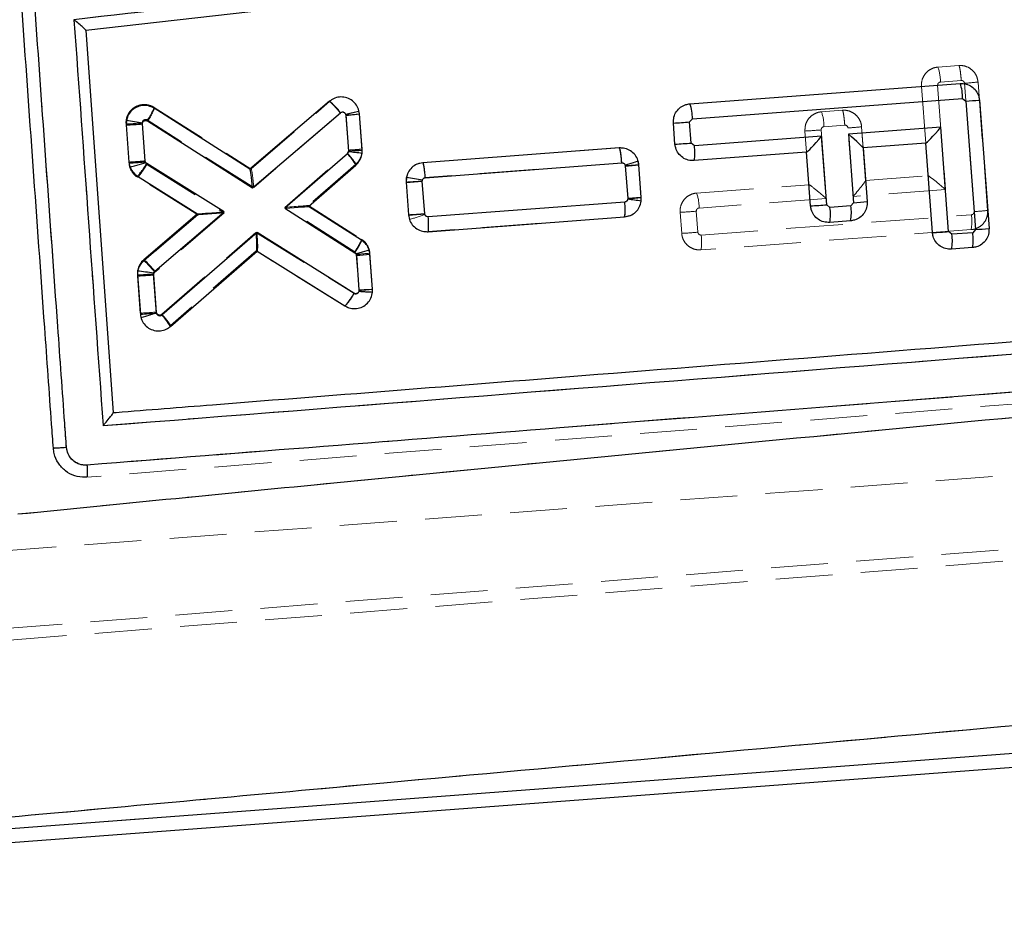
# Model space of a CAD drawing. Header units: millimetres. Extents: x 32 to 376, y 21 to 272.
# Tile 7 of 29: x 217 to 239, y 210 to 230. Entities that reach past the tile are written whole.
import ezdxf

# ---------------------------------------------------------------- set-up
doc = ezdxf.new("R2010")
doc.units = ezdxf.units.MM
doc.linetypes.add('HIDDEN', pattern=[1.905, 1.27, -0.635])
doc.layers.add('FORMATO', color=179, linetype='Continuous')
doc.styles.add('SLDTEXTSTYLE0', font='TXT', dxfattribs={"width": 0.75})
doc.dimstyles.new('SLDDIMSTYLE0', dxfattribs={"dimtxt": 3.5, "dimasz": 3.302, "dimexe": 0, "dimexo": 0.0625, "dimgap": 0.875, "dimtad": 1, "dimdec": 0, "dimlfac": 0.75, "dimrnd": 1e-09, "dimzin": 12, "dimdsep": 46, "dimtxsty": 'SLDTEXTSTYLE0', "dimsah": 1, "dimcen": 0.09, "dimadec": 0, "dimazin": 3, "dimtfac": 1, "dimtdec": 0, "dimtofl": 0, "dimtmove": 0, "dimatfit": 3, "dimfxl": 0, "dimfrac": 2, "dimtolj": 1, "dimtzin": 12, "dimarcsym": 0})

# ---------------------------------------------------------------- blocks, each defined once
blk = doc.blocks.new('_D')
at = {"layer": 'FORMATO'}
for p, q in [((46.958, 242.21), (46.958, 268.286)), ((290.574, 229.513), (290.574, 268.286)), ((46.958, 267.286), (290.574, 267.286))]:
    blk.add_line(p, q, dxfattribs=at)
for points in [[(46.958, 267.286), (50.26, 266.778), (50.26, 267.794)], [(290.574, 267.286), (287.272, 267.794), (287.272, 266.778)]]:
    blk.add_solid(points, dxfattribs=at)
at = {"layer": 'FORMATO', "insert": (156.465, 271.798), "char_height": 3.5, "attachment_point": 1, "style": 'SLDTEXTSTYLE0'}
blk.add_mtext('183', dxfattribs=at)
blk = doc.blocks.new('_D_1')
at = {"layer": 'FORMATO'}
for p, q in [((155.114, 256.235), (302.853, 256.235)), ((301.853, 256.235), (301.853, 170.959)), ((172.189, 170.959), (302.853, 170.959))]:
    blk.add_line(p, q, dxfattribs=at)
for points in [[(301.853, 256.235), (301.345, 252.933), (302.361, 252.933)], [(301.853, 170.959), (302.361, 174.261), (301.345, 174.261)]]:
    blk.add_solid(points, dxfattribs=at)
at = {"layer": 'FORMATO', "insert": (297.341, 210.215), "char_height": 3.5, "attachment_point": 1, "rotation": 90, "style": 'SLDTEXTSTYLE0'}
blk.add_mtext('64', dxfattribs=at)

msp = doc.modelspace()

# ---------------------------------------------------------------- linework, layer by layer
at = {"color": 7, "linetype": 'Continuous', "lineweight": 25}
for p, q in [((256.2578, 234.0516), (218.3673, 229.7525)), ((218.3673, 229.7525), (218.976, 221.2254)), ((231.8456, 228.1144), (237.8756, 228.5682)), ((223.8015, 228.1702), (222.0267, 226.6565)), ((231.9002, 227.7814), (237.9301, 228.2352)), ((237.9301, 228.2352), (238.0016, 228.1737)), ((238.0016, 228.1737), (238.2166, 225.3093)), ((238.3045, 228.1992), (238.5195, 225.3348)), ((222.0267, 226.6565), (219.8878, 228.0148)), ((222.0853, 226.2426), (224.0473, 227.916)), ((224.1669, 227.8661), (224.2274, 227.0582)), ((224.5303, 227.0836), (224.4698, 227.8916)), ((219.2699, 227.7404), (219.2653, 227.6424)), ((219.2653, 227.6424), (219.3272, 226.8157)), ((219.6272, 227.6668), (219.628, 227.6838)), ((219.689, 226.8412), (219.6272, 227.6668)), ((219.7395, 227.7322), (222.0853, 226.2426)), ((231.5119, 227.2157), (231.4768, 227.6857)), ((231.8387, 227.71), (231.9002, 227.7814)), ((231.8739, 227.24), (231.8387, 227.71)), ((237.4435, 227.5923), (235.3827, 227.4372)), ((235.3827, 227.4372), (235.4975, 225.9074)), ((237.6183, 225.2643), (237.4435, 227.5923)), ((231.9454, 227.1785), (231.8739, 227.24)), ((234.7844, 227.3922), (231.9454, 227.1785)), ((234.8992, 225.8625), (234.7844, 227.3922)), ((237.1066, 227.2355), (235.7105, 227.1304)), ((237.2564, 225.24), (237.1066, 227.2355)), ((224.2034, 226.9996), (222.8086, 225.7839)), ((224.2272, 227.045), (224.2034, 226.9996)), ((224.2274, 227.0582), (224.2272, 227.045)), ((224.5289, 227.0077), (224.5303, 227.0836)), ((230.2698, 227.1291), (225.8855, 226.7992)), ((234.4474, 227.0353), (231.9409, 226.8467)), ((234.5373, 225.8381), (234.4474, 227.0353)), ((235.7105, 227.1304), (235.8004, 225.9329)), ((221.4516, 225.702), (219.7238, 226.7842)), ((223.3343, 225.8262), (224.3929, 226.7489)), ((225.9404, 226.4662), (230.3236, 226.7961)), ((230.7597, 226.0256), (230.7051, 226.7546)), ((230.4022, 226.7292), (230.4568, 226.0002)), ((219.5163, 226.5029), (220.8599, 225.6613)), ((225.517, 226.4694), (225.5111, 226.3647)), ((225.5111, 226.3647), (225.5657, 225.6358)), ((225.8731, 226.3892), (225.8741, 226.4075)), ((225.9277, 225.6601), (225.8731, 226.3892)), ((230.3904, 225.9239), (226.0066, 225.5939)), ((230.4568, 226.0002), (230.4564, 225.9852)), ((230.7573, 225.942), (230.7597, 226.0256)), ((235.4975, 225.9074), (235.436, 225.8359)), ((220.8599, 225.6613), (219.6572, 224.6356)), ((219.903, 224.3814), (221.4516, 225.702)), ((222.8086, 225.7839), (224.367, 224.7918)), ((224.5174, 225.073), (223.3343, 225.8262)), ((234.9707, 225.801), (234.8992, 225.8625)), ((235.436, 225.8359), (234.9707, 225.801)), ((226.0016, 225.262), (230.3859, 225.5921)), ((235.4315, 225.5041), (234.9661, 225.4692)), ((222.1857, 225.2427), (220.064, 223.398)), ((224.348, 223.8883), (222.1857, 225.2427)), ((237.6898, 225.2029), (237.6183, 225.2643)), ((238.1551, 225.2378), (237.6898, 225.2029)), ((238.2166, 225.3093), (238.1551, 225.2378)), ((220.2532, 223.1471), (222.1885, 224.8297)), ((222.1885, 224.8297), (224.142, 223.6061)), ((238.1505, 224.906), (237.6852, 224.871)), ((224.4013, 224.7354), (224.4589, 223.9665)), ((224.7628, 223.9787), (224.7042, 224.7608)), ((219.5186, 224.3833), (219.5158, 224.297)), ((219.8777, 224.3212), (219.8782, 224.3363)), ((219.8782, 224.3363), (219.903, 224.3814)), ((219.5158, 224.297), (219.5813, 223.4222)), ((219.9432, 223.4465), (219.8777, 224.3212)), ((224.4589, 223.9665), (224.4587, 223.9346)), ((224.7625, 223.9142), (224.7628, 223.9787)), ((218.976, 221.2254), (218.9761, 221.2241)), ((218.3863, 219.784), (218.3483, 219.7821)), ((216.3842, 211.9201), (249.5482, 214.4097)), ((216.1818, 211.5957), (249.5713, 214.1021))]:
    msp.add_line(p, q, dxfattribs=at)
at = {"color": 7, "linetype": 'HIDDEN', "lineweight": 18}
for p, q in [((237.3802, 228.934), (237.8457, 228.969)), ((237.9292, 228.9661), (237.8455, 228.9689)), ((237.3732, 228.5296), (237.5479, 226.2016)), ((237.9002, 228.636), (237.4347, 228.601)), ((238.1865, 225.71), (237.9716, 228.5735)), ((238.2744, 228.6), (238.4894, 225.7356)), ((237.1065, 227.2363), (237.0113, 228.5052)), ((222.051, 226.6613), (223.8, 228.1629)), ((223.8, 228.1629), (223.8001, 228.163)), ((219.8862, 228.0362), (222.0527, 226.6603)), ((224.0465, 227.9092), (222.1103, 226.247)), ((224.1675, 227.8483), (224.1629, 227.878)), ((224.2252, 227.0812), (224.1675, 227.8483)), ((224.4594, 227.9509), (224.4594, 227.9509)), ((224.4694, 227.8871), (224.5282, 227.105)), ((234.7809, 227.9366), (235.2464, 227.9716)), ((235.2463, 227.9716), (234.7809, 227.9366)), ((235.2464, 227.9716), (235.2463, 227.9716)), ((235.3299, 227.9688), (235.2463, 227.9716)), ((219.3287, 226.7891), (219.2629, 227.6638)), ((219.6248, 227.6883), (219.6906, 226.8137)), ((222.1103, 226.247), (219.737, 227.7542)), ((235.3009, 227.6386), (234.8354, 227.6037)), ((234.4474, 227.0356), (234.412, 227.5078)), ((234.7739, 227.5322), (234.8887, 226.0025)), ((235.487, 226.0473), (235.3723, 227.5761)), ((235.6751, 227.6026), (235.7104, 227.1315)), ((235.765, 226.4052), (235.6751, 227.6026)), ((222.8071, 225.8048), (224.1995, 227.0182)), ((230.2704, 227.1313), (225.8859, 226.8031)), ((225.8861, 226.8032), (230.2704, 227.1313)), ((235.7105, 227.1304), (235.7651, 226.4036)), ((219.3287, 226.7891), (219.3444, 226.7042)), ((219.6906, 226.8137), (219.6933, 226.7989)), ((219.6933, 226.7989), (219.7249, 226.7577)), ((219.7249, 226.7577), (221.453, 225.6833)), ((224.3901, 226.7685), (223.3327, 225.8471)), ((225.8859, 226.8031), (225.8861, 226.8032)), ((230.3253, 226.7984), (225.9406, 226.4702)), ((230.7047, 226.7585), (230.6899, 226.8408)), ((230.7047, 226.7585), (230.7595, 226.0295)), ((230.7595, 226.0295), (230.7047, 226.7585)), ((219.3444, 226.7042), (219.3884, 226.6153)), ((230.4018, 226.7327), (230.3993, 226.7472)), ((230.4566, 226.0051), (230.4018, 226.7327)), ((220.8615, 225.6407), (219.5191, 226.4754)), ((225.5656, 225.6396), (225.5107, 226.3685)), ((225.8728, 226.3912), (225.9275, 225.6637)), ((231.9952, 226.1229), (234.5029, 226.3107)), ((235.765, 226.4052), (237.1621, 226.5098)), ((237.5479, 226.2016), (235.487, 226.0473)), ((226.005, 225.5977), (230.3893, 225.926)), ((230.7586, 225.9881), (230.7431, 225.8969)), ((230.7578, 225.9832), (230.7595, 226.0295)), ((234.8887, 226.0025), (232.0496, 225.79)), ((221.453, 225.6833), (219.9065, 224.3556)), ((220.86, 225.6613), (220.8599, 225.6613)), ((224.3674, 224.8112), (222.8071, 225.8048)), ((223.3327, 225.8471), (224.5172, 225.0928)), ((223.3343, 225.8262), (223.3343, 225.8262)), ((225.9275, 225.6637), (225.931, 225.6467)), ((231.6615, 225.2241), (231.6262, 225.694)), ((231.9881, 225.7185), (232.0234, 225.2495)), ((219.6585, 224.6079), (220.8615, 225.6407)), ((220.8615, 225.6407), (219.6585, 224.6079)), ((230.385, 225.5942), (226.0006, 225.2659)), ((230.385, 225.5942), (230.4879, 225.62)), ((230.3851, 225.5942), (230.385, 225.5942)), ((230.4134, 225.5989), (230.3851, 225.5942)), ((232.0949, 225.187), (238.1249, 225.6386)), ((220.063, 223.42), (222.1603, 225.2433)), ((222.1603, 225.2433), (224.3501, 223.8816)), ((226.0006, 225.2659), (226.0006, 225.2659)), ((238.1204, 225.3068), (232.0903, 224.8552)), ((222.1652, 224.8321), (220.2516, 223.1685)), ((224.1446, 223.5991), (222.1638, 224.8309)), ((224.398, 224.7698), (224.3674, 224.8112)), ((224.703, 224.7823), (224.7638, 223.9744)), ((224.4002, 224.7566), (224.398, 224.7698)), ((224.461, 223.9488), (224.4002, 224.7566)), ((219.5805, 223.4438), (219.5183, 224.2705)), ((219.8804, 224.2925), (219.9424, 223.4682)), ((219.9424, 223.4682), (219.9454, 223.4526)), ((219.5997, 223.3474), (219.5997, 223.3475)), ((220.2516, 223.1685), (220.2516, 223.1685)), ((252.8902, 222.5076), (218.3863, 219.784)), ((210.8708, 215.955), (282.5989, 221.6314)), ((282.5028, 221.3777), (210.5302, 215.6598)), ((253.7968, 220.9386), (210.6568, 217.7002)), ((216.3842, 211.9201), (249.5482, 214.4097))]:
    msp.add_line(p, q, dxfattribs=at)
at = {"color": 7, "linetype": 'HIDDEN', "lineweight": 18, "flags": 128}
for points in [[(225.763, 226.7685), (225.8053, 226.7888), (225.8858, 226.8031), (225.8859, 226.8031), (225.8859, 226.8031)], [(224.5375, 223.5865), (224.4752, 223.5551), (224.3432, 223.5382), (224.2106, 223.5661), (224.1447, 223.5991), (224.1446, 223.5991), (224.1446, 223.5991)]]:
    msp.add_lwpolyline(points, dxfattribs=at)
at = {"color": 7, "linetype": 'HIDDEN', "lineweight": 18}
for centre, radius, start, end in [((236.4516, 228.6112), 0.9831, 359.4093, 19.1709), ((237.3829, 237.0432), 8.4901, 273.97599, 276.02744), ((218.8907, 228.3824), 1.0539, 323.41333, 340.82228), ((233.8544, 227.614), 0.9811, 359.39528, 19.19851), ((218.6983, 238.7204), 11.0709, 272.92318, 274.80053), ((233.8476, 238.5897), 11.0963, 272.91555, 274.78874), ((234.7848, 236.0289), 8.4731, 273.97599, 276.0315), ((218.7629, 237.7873), 11.0127, 272.94532, 274.83261), ((219.7327, 226.8197), 0.4052, 184.3331, 196.57197), ((229.8178, 235.3948), 8.6817, 273.85702, 275.8631), ((230.298, 226.7277), 0.4078, 4.33044, 16.09896), ((219.7346, 226.821), 0.4073, 196.67275, 238.0577), ((231.0686, 225.8005), 0.9811, 359.38484, 19.18704), ((225.0035, 236.8066), 11.1812, 272.88161, 274.74049), ((231.0614, 236.7537), 11.0741, 272.92318, 274.8001), ((237.6018, 234.4542), 8.7637, 273.82531, 275.81269), ((224.8516, 228.434), 2.989, 284.24246, 291.16934), ((237.1773, 225.4856), 0.9599, 349.26275, 9.1695), ((231.0897, 235.9556), 10.7467, 273.05021, 274.98419), ((224.299, 224.7512), 0.4054, 15.15439, 57.43004), ((231.1469, 225.0343), 0.9602, 349.24976, 9.15166), ((223.8158, 233.4363), 8.6994, 273.85198, 275.85398), ((224.2967, 224.7516), 0.4075, 4.32381, 15.01537), ((223.8767, 232.6666), 8.7374, 273.83434, 275.82761), ((223.302, 224.4282), 1.1821, 315.46212, 332.45786), ((219.0155, 234.5066), 11.0772, 272.92365, 274.79996)]:
    msp.add_arc(centre, radius, start, end, dxfattribs=at)
at = {"color": 7, "linetype": 'Continuous', "lineweight": 25}
for centre, radius, start, end in [((236.9488, 228.2454), 0.9814, 359.40312, 19.2008), ((222.9446, 227.0955), 1.3745, 36.6492, 51.43122), ((230.9192, 227.7917), 0.981, 359.3988, 19.20332), ((237.4181, 236.9032), 8.749, 273.82383, 275.81448), ((223.5835, 236.6177), 8.7711, 273.81376, 275.79937), ((218.7007, 238.6948), 11.0668, 272.92432, 274.80241), ((218.348, 220.7569), 7.0442, 79.53056, 82.47987), ((230.9118, 238.8026), 11.1313, 272.9093, 274.77651), ((230.9479, 238.3193), 11.118, 272.9078, 274.77724), ((237.0423, 228.0995), 0.8664, 274.25603, 274.3588), ((223.3601, 226.1652), 1.1864, 29.47241, 44.69465), ((223.2968, 218.2699), 8.8242, 81.9741, 83.94775), ((223.6441, 235.8279), 8.789, 273.80535, 275.78694), ((230.9977, 227.0254), 0.9599, 349.26865, 9.1756), ((234.455, 226.9457), 0.09, 93.81251, 94.80232), ((235.7498, 227.1339), 0.0394, 183.51326, 185.05837), ((229.7801, 235.9977), 9.2894, 273.84008, 275.71488), ((221.698, 226.137), 0.6148, 57.49633, 57.67508), ((224.9453, 237.4224), 11.0721, 272.92953, 274.8067), ((224.6087, 220.1698), 6.3648, 78.5321, 81.79568), ((229.443, 225.7708), 0.9597, 349.26724, 9.17871), ((229.5542, 218.6276), 7.4127, 80.6591, 83.00907), ((229.8736, 234.7751), 8.7942, 273.80231, 275.78267), ((234.9124, 234.6572), 8.7693, 273.82567, 275.81171), ((225.002, 236.7358), 11.1144, 272.90743, 274.7775), ((233.9737, 236.9091), 11.0853, 272.91449, 274.78944), ((234.0228, 225.6481), 0.9601, 349.25966, 9.16231), ((234.4886, 225.683), 0.9597, 349.25548, 9.1665), ((236.6912, 236.3324), 11.1068, 272.91669, 274.78802), ((237.2072, 225.0849), 0.9602, 349.25978, 9.1622), ((237.6331, 234.0388), 8.749, 273.82383, 275.81448), ((236.7423, 225.05), 0.9597, 349.25548, 9.1665), ((222.1505, 224.875), 0.0591, 310.03125, 311.89456), ((218.8006, 223.5613), 1.374, 36.64518, 51.43186), ((223.8169, 233.4991), 8.7832, 273.81541, 275.79834), ((218.6512, 216.3442), 8.0858, 81.27177, 83.84183), ((218.952, 235.4359), 11.1532, 272.89739, 274.76092), ((219.0183, 234.5105), 11.1026, 272.9065, 274.77853), ((219.2206, 222.5655), 1.1851, 29.39069, 44.63036)]:
    msp.add_arc(centre, radius, start, end, dxfattribs=at)
at = {"color": 7, "linetype": 'HIDDEN', "lineweight": 18}
for centre, major_axis, ratio, start_param, end_param in [((224.138, 227.8489), (0.3314, 0.0383), 0.0119261, 4.8002099, 6.2831853), ((222.0808, 226.2475), (-0.0297, 0.4132), 0.0709759, 4.7058754, 6.2306505), ((234.8592, 226.0031), (0.3571, -0.3073), 0.0399855, 1.522471, 3.1016206), ((235.4575, 226.0479), (0.3071, 0.3569), 0.0483726, 4.7523611, 6.23486), ((237.5184, 226.2022), (0.3571, -0.3073), 0.0399855, 1.522471, 3.1016206), ((221.4234, 225.6838), (0.5619, 0.0431), 0.0050435, 3.1484688, 4.7645602), ((222.7775, 225.8054), (0.5552, 0.0416), 0.0050159, 4.7652117, 6.2764752), ((222.1308, 225.2439), (-0.0329, 0.4125), 0.0710097, 3.1939699, 4.7053099)]:
    msp.add_ellipse(centre, major_axis=major_axis, ratio=ratio, start_param=start_param, end_param=end_param, dxfattribs=at)
at = {"color": 7, "linetype": 'Continuous', "lineweight": 25}
for centre, major_axis, ratio, start_param, end_param in [((235.3532, 227.4378), (0.3571, -0.3071), 0.0399838, 0.0399546, 1.5224535), ((237.414, 227.5929), (0.3071, 0.357), 0.0483709, 3.1899355, 4.7523436), ((234.7549, 227.3927), (0.3071, 0.357), 0.0483709, 3.1899355, 4.7523436), ((222.0558, 226.2432), (-0.029, 0.4127), 0.0710733, 4.7059813, 6.2307612), ((221.422, 225.7026), (0.5621, 0.0413), 0.0048715, 3.1482343, 4.7645765), ((222.7791, 225.7845), (0.5552, 0.0417), 0.0050216, 4.7652111, 6.2764676), ((222.1562, 225.2433), (-0.0323, 0.413), 0.0709339, 3.1940964, 4.7054322), ((224.4294, 223.9671), (0.3334, 0.0117), 0.0048534, 4.8008813, 6.2831853)]:
    msp.add_ellipse(centre, major_axis=major_axis, ratio=ratio, start_param=start_param, end_param=end_param, dxfattribs=at)
for points, knots in [([(256.6878, 234.363), (250.2195, 233.6308), (237.3573, 232.1748), (224.4947, 230.7166), (218.1007, 229.9918)], [0, 0, 0, 0, 0.5028959, 1, 1, 1, 1]), ([(217.6401, 220.4272), (217.6273, 220.6072), (217.563, 221.5071), (217.3275, 224.8043), (217.1049, 227.9215), (216.9337, 230.3188)], [0, 0, 0, 0, 0.05458615, 0.27293105, 1, 1, 1, 1]), ([(217.9334, 220.4462), (217.9205, 220.6261), (217.8559, 221.526), (217.6196, 224.8231), (217.3963, 227.9403), (217.2245, 230.3375)], [0, 0, 0, 0, 0.0545865, 0.2729327, 1, 1, 1, 1]), ([(218.3672, 229.7532), (218.3648, 229.7569), (218.36, 229.7642), (218.323, 229.7997), (218.2568, 229.8592), (218.1765, 229.9282), (218.1202, 229.9755), (218.1017, 229.991), (218.1007, 229.9918)], [0, 0, 0, 0, 0.1572185, 0.3135163, 0.5425114, 0.851208, 0.9921322, 1, 1, 1, 1]), ([(218.1007, 229.9918), (218.2086, 228.4849), (218.425, 225.4655), (218.6414, 222.446), (218.7498, 220.9335)], [0, 0, 0, 0, 0.4990478, 1, 1, 1, 1]), ([(237.8756, 228.5682), (237.9209, 228.5671), (238.0116, 228.565), (238.1366, 228.5048), (238.2345, 228.4097), (238.2902, 228.3011), (238.3004, 228.2279), (238.3045, 228.1992)], [0, 0, 0, 0, 0.2157144, 0.4314324, 0.6470614, 0.8621287, 1, 1, 1, 1]), ([(219.8878, 228.0148), (219.8464, 228.0354), (219.7636, 228.0767), (219.6224, 228.082), (219.4882, 228.0434), (219.3753, 227.9615), (219.299, 227.8552), (219.2788, 227.7756), (219.2699, 227.7404)], [0, 0, 0, 0, 0.1731119, 0.3462162, 0.5195304, 0.6923943, 0.8642207, 1, 1, 1, 1]), ([(224.4698, 227.8916), (224.4619, 227.9367), (224.4462, 228.0269), (224.3676, 228.1425), (224.2583, 228.2272), (224.126, 228.2703), (223.9872, 228.2674), (223.8762, 228.2272), (223.8207, 228.1848), (223.8015, 228.1702)], [0, 0, 0, 0, 0.1526167, 0.305222, 0.4575945, 0.611825, 0.7648699, 0.9188563, 1, 1, 1, 1]), ([(231.4768, 227.6857), (231.4778, 227.7307), (231.4799, 227.8207), (231.5392, 227.9451), (231.6331, 228.0428), (231.7416, 228.0995), (231.8158, 228.1101), (231.8456, 228.1144)], [0, 0, 0, 0, 0.2137135, 0.4274221, 0.6412633, 0.8557099, 1, 1, 1, 1]), ([(219.8879, 228.0147), (219.8883, 228.0101), (219.8892, 228.0008), (219.8649, 227.9481), (219.8246, 227.8736), (219.7864, 227.8088), (219.7575, 227.7613), (219.7473, 227.7447), (219.7395, 227.7322)], [0, 0, 0, 0, 0.22114968, 0.44229999, 0.66345011, 0.88460325, 0.91256053, 1, 1, 1, 1]), ([(224.0473, 227.916), (224.0507, 227.9186), (224.0607, 227.9261), (224.0805, 227.9334), (224.1053, 227.9337), (224.129, 227.9262), (224.1486, 227.9109), (224.1627, 227.8904), (224.1655, 227.8742), (224.1669, 227.8661)], [0, 0, 0, 0, 0.0814536, 0.2357528, 0.3859384, 0.5441462, 0.694188, 0.8470984, 1, 1, 1, 1]), ([(219.628, 227.6838), (219.6302, 227.6915), (219.6344, 227.7069), (219.65, 227.7258), (219.6706, 227.739), (219.6949, 227.7446), (219.7191, 227.7426), (219.7331, 227.7355), (219.7395, 227.7322)], [0, 0, 0, 0, 0.1664402, 0.3328346, 0.5011014, 0.6732495, 0.8487982, 1, 1, 1, 1]), ([(231.9409, 226.8467), (231.8955, 226.8477), (231.8048, 226.8498), (231.6798, 226.91), (231.5819, 227.0051), (231.5262, 227.1137), (231.516, 227.187), (231.5119, 227.2157)], [0, 0, 0, 0, 0.21570164, 0.43140369, 0.64696291, 0.86190965, 1, 1, 1, 1]), ([(224.3929, 226.7489), (224.4241, 226.782), (224.4866, 226.8483), (224.5204, 226.9453), (224.5277, 226.9989), (224.5289, 227.0077)], [0, 0, 0, 0, 0.45519064, 0.91042536, 1, 1, 1, 1]), ([(230.7051, 226.7546), (230.6973, 226.7995), (230.6816, 226.8894), (230.6033, 227.005), (230.4942, 227.089), (230.3765, 227.1297), (230.3003, 227.1293), (230.2698, 227.1291)], [0, 0, 0, 0, 0.2131947, 0.4263473, 0.6405648, 0.85635, 1, 1, 1, 1]), ([(230.3236, 226.7961), (230.32, 226.8399), (230.3127, 226.9275), (230.2978, 227.0378), (230.2824, 227.1148), (230.274, 227.1243), (230.2698, 227.1291)], [0, 0, 0, 0, 0.2499988, 0.5000006, 0.7499975, 1, 1, 1, 1]), ([(219.3272, 226.8157), (219.3309, 226.8156), (219.3383, 226.8156), (219.3957, 226.8192), (219.48, 226.8251), (219.5709, 226.8319), (219.6422, 226.8374), (219.6765, 226.8402), (219.689, 226.8412)], [0, 0, 0, 0, 0.20321559, 0.40642949, 0.60964389, 0.81285783, 0.93133774, 1, 1, 1, 1]), ([(219.3272, 226.8157), (219.3323, 226.7829), (219.3444, 226.705), (219.4057, 226.59), (219.479, 226.5322), (219.5163, 226.5029)], [0, 0, 0, 0, 0.2624971, 0.6253695, 1, 1, 1, 1]), ([(219.5163, 226.5029), (219.5184, 226.5031), (219.5228, 226.5035), (219.5382, 226.5185), (219.5595, 226.5437), (219.5863, 226.5788), (219.6174, 226.6223), (219.6517, 226.6724), (219.6878, 226.7271), (219.7118, 226.7652), (219.7238, 226.7842)], [0, 0, 0, 0, 0.1249985, 0.2499986, 0.3749966, 0.5000001, 0.6249996, 0.7500012, 0.8749983, 1, 1, 1, 1]), ([(219.7238, 226.7842), (219.7182, 226.7884), (219.7077, 226.7963), (219.6988, 226.8096), (219.6919, 226.8242), (219.6902, 226.834), (219.689, 226.8412)], [0, 0, 0, 0, 0.2995149, 0.5705071, 0.6862566, 1, 1, 1, 1]), ([(225.8855, 226.7992), (225.84, 226.7912), (225.749, 226.7751), (225.6333, 226.6954), (225.5504, 226.5902), (225.5276, 226.5076), (225.517, 226.4694)], [0, 0, 0, 0, 0.2595255, 0.5190988, 0.7774646, 1, 1, 1, 1]), ([(225.9404, 226.4662), (225.9385, 226.4896), (225.9334, 226.5523), (225.9227, 226.6469), (225.9094, 226.7322), (225.8962, 226.7889), (225.8891, 226.7957), (225.8855, 226.7992)], [0, 0, 0, 0, 0.1343087, 0.3592675, 0.5728473, 0.7864239, 1, 1, 1, 1]), ([(230.3236, 226.7961), (230.3295, 226.7961), (230.3435, 226.796), (230.3649, 226.7884), (230.3842, 226.7733), (230.3981, 226.7529), (230.4008, 226.7371), (230.4022, 226.7292)], [0, 0, 0, 0, 0.1527148, 0.370195, 0.5824537, 0.7911578, 1, 1, 1, 1]), ([(225.8741, 226.4075), (225.8764, 226.4153), (225.8809, 226.4307), (225.897, 226.4494), (225.9173, 226.4623), (225.9329, 226.465), (225.9404, 226.4662)], [0, 0, 0, 0, 0.2522607, 0.5044293, 0.7594204, 1, 1, 1, 1]), ([(230.3859, 225.5921), (230.4313, 225.6), (230.522, 225.6158), (230.6375, 225.6951), (230.7251, 225.8058), (230.7465, 225.8963), (230.7573, 225.942)], [0, 0, 0, 0, 0.2493003, 0.4986505, 0.7467249, 1, 1, 1, 1]), ([(230.4564, 225.9852), (230.4546, 225.9775), (230.4509, 225.9619), (230.4357, 225.9424), (230.415, 225.9281), (230.3986, 225.9253), (230.3904, 225.9239)], [0, 0, 0, 0, 0.24044318, 0.49081408, 0.74565131, 1, 1, 1, 1]), ([(235.8004, 225.9329), (235.7994, 225.8879), (235.7973, 225.7979), (235.738, 225.6736), (235.6442, 225.5759), (235.5356, 225.519), (235.4614, 225.5084), (235.4315, 225.5041)], [0, 0, 0, 0, 0.2136098, 0.42721991, 0.64092251, 0.85521841, 1, 1, 1, 1]), ([(226.0066, 225.5939), (226.0008, 225.5939), (225.9867, 225.5938), (225.9652, 225.6014), (225.9458, 225.6165), (225.932, 225.6367), (225.9291, 225.6524), (225.9277, 225.6601)], [0, 0, 0, 0, 0.1528288, 0.3713056, 0.5849407, 0.7953419, 1, 1, 1, 1]), ([(234.9661, 225.4692), (234.9208, 225.4702), (234.8301, 225.4724), (234.705, 225.5326), (234.6071, 225.6277), (234.5516, 225.7363), (234.5413, 225.8095), (234.5373, 225.8381)], [0, 0, 0, 0, 0.2157855, 0.4315667, 0.6472471, 0.8623003, 1, 1, 1, 1]), ([(225.5657, 225.6358), (225.5737, 225.5908), (225.5896, 225.5009), (225.6682, 225.3854), (225.7775, 225.3016), (225.8952, 225.2613), (225.9713, 225.2618), (226.0016, 225.262)], [0, 0, 0, 0, 0.2134172, 0.4267975, 0.6411539, 0.8570319, 1, 1, 1, 1]), ([(226.0016, 225.262), (226.0046, 225.2659), (226.0107, 225.2738), (226.0152, 225.3318), (226.0156, 225.4183), (226.0121, 225.5118), (226.008, 225.5726), (226.0066, 225.5939)], [0, 0, 0, 0, 0.215873, 0.4317467, 0.6476223, 0.8767996, 1, 1, 1, 1]), ([(237.6852, 224.871), (237.6398, 224.8721), (237.5491, 224.8742), (237.4241, 224.9345), (237.3262, 225.0296), (237.2706, 225.1382), (237.2604, 225.2114), (237.2564, 225.24)], [0, 0, 0, 0, 0.2157966, 0.4315889, 0.6473124, 0.8624224, 1, 1, 1, 1]), ([(238.5195, 225.3348), (238.5185, 225.2898), (238.5164, 225.1998), (238.4571, 225.0755), (238.3633, 224.9777), (238.2547, 224.9209), (238.1805, 224.9103), (238.1505, 224.906)], [0, 0, 0, 0, 0.2135983, 0.4272034, 0.6408703, 0.8551117, 1, 1, 1, 1]), ([(224.367, 224.7918), (224.3745, 224.8036), (224.3849, 224.82), (224.4143, 224.8672), (224.4532, 224.9323), (224.4939, 225.0066), (224.5186, 225.0591), (224.5178, 225.0684), (224.5174, 225.073)], [0, 0, 0, 0, 0.08317959, 0.11516056, 0.33636845, 0.55758014, 0.77879006, 1, 1, 1, 1]), ([(224.7042, 224.7608), (224.6992, 224.7934), (224.6874, 224.8712), (224.6268, 224.9859), (224.5541, 225.0437), (224.5174, 225.073)], [0, 0, 0, 0, 0.262351, 0.6268777, 1, 1, 1, 1]), ([(224.367, 224.7918), (224.3736, 224.7865), (224.3868, 224.776), (224.398, 224.7553), (224.4004, 224.7412), (224.4013, 224.7354)], [0, 0, 0, 0, 0.37052392, 0.74057412, 1, 1, 1, 1]), ([(219.6572, 224.6356), (219.6254, 224.6026), (219.5619, 224.5366), (219.5278, 224.4415), (219.5197, 224.39), (219.5186, 224.3833)], [0, 0, 0, 0, 0.4654886, 0.931025, 1, 1, 1, 1]), ([(224.142, 223.6061), (224.1835, 223.5857), (224.2665, 223.5447), (224.4078, 223.5401), (224.5419, 223.5795), (224.6544, 223.662), (224.7365, 223.7772), (224.7538, 223.8683), (224.7625, 223.9142)], [0, 0, 0, 0, 0.1668072, 0.3336009, 0.5006094, 0.6670955, 0.8324521, 1, 1, 1, 1]), ([(224.4587, 223.9346), (224.4581, 223.9319), (224.4555, 223.9214), (224.4461, 223.9042), (224.4275, 223.8874), (224.4035, 223.8775), (224.3774, 223.8764), (224.3586, 223.8822), (224.3497, 223.8874), (224.348, 223.8883)], [0, 0, 0, 0, 0.0586314, 0.2322843, 0.4092061, 0.5859883, 0.7793415, 0.9596795, 1, 1, 1, 1]), ([(224.4587, 223.9346), (224.4619, 223.9343), (224.4767, 223.9327), (224.5281, 223.9282), (224.6097, 223.9227), (224.694, 223.918), (224.7514, 223.9149), (224.7588, 223.9144), (224.7625, 223.9142)], [0, 0, 0, 0, 0.0192947, 0.0910986, 0.3184829, 0.5457022, 0.7728491, 1, 1, 1, 1]), ([(218.976, 221.2254), (218.9969, 221.227), (219.7344, 221.2853), (223.3387, 221.5698), (234.4722, 222.4485), (244.8902, 223.2708), (252.441, 223.8668)], [0, 0, 0, 0, 0.0018693, 0.0661232, 0.3231391, 1, 1, 1, 1]), ([(224.348, 223.8883), (224.3361, 223.8693), (224.3123, 223.8312), (224.2764, 223.7763), (224.2424, 223.7261), (224.2114, 223.6825), (224.1848, 223.6472), (224.1638, 223.6219), (224.1486, 223.6067), (224.1444, 223.6062), (224.1422, 223.606)], [0, 0, 0, 0, 0.1250006, 0.2499998, 0.3749992, 0.499999, 0.6249995, 0.7499997, 0.8749986, 1, 1, 1, 1]), ([(218.7498, 220.9335), (224.4092, 221.3787), (235.7108, 222.2679), (247.0139, 223.1585), (252.6569, 223.6031)], [0, 0, 0, 0, 0.5007601, 1, 1, 1, 1]), ([(219.5813, 223.4222), (219.5892, 223.3773), (219.6049, 223.2875), (219.683, 223.1726), (219.7919, 223.088), (219.924, 223.0444), (220.0633, 223.0471), (220.1761, 223.0875), (220.2329, 223.1314), (220.2532, 223.1471)], [0, 0, 0, 0, 0.15119156, 0.30236258, 0.45286168, 0.60759213, 0.76005502, 0.91393681, 1, 1, 1, 1]), ([(220.064, 223.398), (220.0603, 223.3952), (220.05, 223.3873), (220.0298, 223.3801), (220.0044, 223.3797), (219.9806, 223.3876), (219.9612, 223.4028), (219.9475, 223.4228), (219.9447, 223.4386), (219.9432, 223.4465)], [0, 0, 0, 0, 0.086593, 0.2432226, 0.3930877, 0.5585522, 0.7020054, 0.8509654, 1, 1, 1, 1]), ([(252.8932, 222.7698), (244.91, 222.1408), (233.4082, 221.2346), (221.9086, 220.33), (218.3907, 220.0533)], [0, 0, 0, 0, 0.6940825, 1, 1, 1, 1]), ([(216.8443, 218.9628), (219.1956, 219.1955), (229.7031, 220.2353), (240.218, 221.2312), (248.3798, 222.0043)], [0, 0, 0, 0, 0.22378, 1, 1, 1, 1]), ([(218.7498, 220.9335), (218.7506, 220.9344), (218.7656, 220.9519), (218.814, 221.0089), (218.8828, 221.0926), (218.9398, 221.1661), (218.9707, 221.2098), (218.9743, 221.2193), (218.9761, 221.2241)], [0, 0, 0, 0, 0.007782, 0.1402937, 0.4591543, 0.6909621, 0.8449804, 1, 1, 1, 1]), ([(217.9334, 220.4462), (217.9147, 220.4448), (217.8773, 220.442), (217.8222, 220.4381), (217.771, 220.4345), (217.7256, 220.4315), (217.6881, 220.4292), (217.6603, 220.4276), (217.6452, 220.427), (217.6414, 220.4271), (217.6401, 220.4271)], [0, 0, 0, 0, 0.1325102, 0.2650299, 0.3975368, 0.5300535, 0.6625682, 0.7950808, 0.9275946, 1, 1, 1, 1]), ([(218.3483, 219.7821), (218.2699, 219.7882), (218.1131, 219.8002), (217.902, 219.9161), (217.7409, 220.0899), (217.6594, 220.2725), (217.6449, 220.3886), (217.6401, 220.4272)], [0, 0, 0, 0, 0.2226251, 0.4452342, 0.6676389, 0.8896752, 1, 1, 1, 1]), ([(218.3907, 220.0533), (218.3591, 220.053), (218.2797, 220.0521), (218.1565, 220.0939), (218.0414, 220.1817), (217.9583, 220.3036), (217.9417, 220.3987), (217.9334, 220.4462)], [0, 0, 0, 0, 0.1418431, 0.3564549, 0.5704763, 0.7858697, 1, 1, 1, 1]), ([(218.3907, 220.0533), (218.3926, 220.0258), (218.396, 219.9763), (218.3984, 219.9034), (218.3983, 219.8407), (218.3946, 219.7937), (218.3896, 219.7873), (218.387, 219.7841)], [0, 0, 0, 0, 0.19631213, 0.35215131, 0.56810133, 0.78405006, 1, 1, 1, 1]), ([(249.4901, 215.1832), (241.3315, 214.4428), (230.3723, 213.4483), (219.4172, 212.4472), (216.6176, 212.1914)], [0, 0, 0, 0, 0.7444505, 1, 1, 1, 1])]:
    msp.add_open_spline(points, degree=3, knots=knots, dxfattribs=at)
at = {"color": 7, "linetype": 'HIDDEN', "lineweight": 18}
for points, knots in [([(256.6878, 234.363), (250.2195, 233.6308), (237.3573, 232.1748), (224.4947, 230.7166), (218.1007, 229.9918)], [0, 0, 0, 0, 0.5028959, 1, 1, 1, 1]), ([(217.9334, 220.4462), (217.9205, 220.6261), (217.8559, 221.526), (217.6196, 224.8231), (217.3963, 227.9403), (217.2245, 230.3375)], [0, 0, 0, 0, 0.0545865, 0.2729327, 1, 1, 1, 1]), ([(218.1007, 229.9918), (218.2086, 228.4849), (218.425, 225.4655), (218.6414, 222.446), (218.7498, 220.9335)], [0, 0, 0, 0, 0.4990478, 1, 1, 1, 1]), ([(237.8457, 228.969), (237.8731, 228.9693), (237.9464, 228.9703), (238.0622, 228.9323), (238.1724, 228.8488), (238.2495, 228.734), (238.2688, 228.6443), (238.2744, 228.6), (238.2744, 228.6)], [0, 0, 0, 0, 0.1310961, 0.350838, 0.569144, 0.7846809, 0.9998711, 1, 1, 1, 1]), ([(237.9002, 228.636), (237.8965, 228.6798), (237.8891, 228.7674), (237.874, 228.8778), (237.8584, 228.9547), (237.8499, 228.9642), (237.8457, 228.969)], [0, 0, 0, 0, 0.2500033, 0.5000006, 0.7499989, 1, 1, 1, 1]), ([(237.0113, 228.5052), (237.0113, 228.5052), (237.0113, 228.55), (237.0153, 228.6417), (237.0755, 228.7674), (237.1725, 228.8665), (237.2811, 228.9195), (237.353, 228.9315), (237.3802, 228.934), (237.3802, 228.934)], [0, 0, 0, 0, 0.0001271, 0.2146639, 0.4332243, 0.6522399, 0.8690989, 0.9998723, 1, 1, 1, 1]), ([(237.4347, 228.601), (237.4302, 228.6004), (237.4183, 228.5988), (237.4003, 228.5898), (237.3842, 228.5733), (237.374, 228.5522), (237.3735, 228.537), (237.3732, 228.5296)], [0, 0, 0, 0, 0.129834, 0.3453966, 0.5651507, 0.7883354, 1, 1, 1, 1]), ([(237.9716, 228.5735), (237.9702, 228.5811), (237.9675, 228.5963), (237.9542, 228.6159), (237.9358, 228.6299), (237.9167, 228.6362), (237.9046, 228.636), (237.9002, 228.636)], [0, 0, 0, 0, 0.2188523, 0.4376826, 0.65659, 0.8726869, 1, 1, 1, 1]), ([(219.2629, 227.6638), (219.2629, 227.6639), (219.2573, 227.7087), (219.2692, 227.8014), (219.3248, 227.9244), (219.4198, 228.0244), (219.5409, 228.0869), (219.6797, 228.1073), (219.7966, 228.0832), (219.8639, 228.0517), (219.8862, 228.0362), (219.8862, 228.0362)], [0, 0, 0, 0, 0.0000896, 0.1517763, 0.3045617, 0.4468027, 0.6063457, 0.7530255, 0.9089343, 0.9999121, 1, 1, 1, 1]), ([(224.0465, 227.9092), (224.0317, 227.9265), (224.0022, 227.9609), (223.9582, 228.0104), (223.9168, 228.0558), (223.8794, 228.0951), (223.8478, 228.1269), (223.8232, 228.1494), (223.8061, 228.1628), (223.8021, 228.1629), (223.8001, 228.163)], [0, 0, 0, 0, 0.1250047, 0.2499985, 0.3750009, 0.500003, 0.6250003, 0.7500001, 0.8750002, 1, 1, 1, 1]), ([(224.1629, 227.878), (224.1614, 227.8814), (224.1566, 227.8924), (224.1435, 227.9085), (224.1222, 227.9221), (224.0969, 227.928), (224.0711, 227.9246), (224.0546, 227.9159), (224.0474, 227.91), (224.0465, 227.9092)], [0, 0, 0, 0, 0.0779047, 0.2564221, 0.4326141, 0.6088912, 0.8015235, 0.9749305, 1, 1, 1, 1]), ([(224.1629, 227.878), (224.1658, 227.8788), (224.1804, 227.8827), (224.2306, 227.8954), (224.3105, 227.914), (224.393, 227.9331), (224.4489, 227.9465), (224.4559, 227.9494), (224.4594, 227.9509)], [0, 0, 0, 0, 0.0186882, 0.0921483, 0.3193064, 0.5462614, 0.7731291, 1, 1, 1, 1]), ([(234.412, 227.5078), (234.412, 227.5078), (234.412, 227.5526), (234.416, 227.6443), (234.4762, 227.77), (234.5732, 227.8691), (234.6817, 227.9221), (234.7537, 227.9341), (234.7809, 227.9366), (234.7809, 227.9366)], [0, 0, 0, 0, 0.00012709, 0.21468273, 0.433097, 0.65208668, 0.86906675, 0.99987229, 1, 1, 1, 1]), ([(235.2464, 227.9716), (235.2738, 227.972), (235.3471, 227.9729), (235.4626, 227.935), (235.5738, 227.8515), (235.6476, 227.7365), (235.6751, 227.6473), (235.6751, 227.6027), (235.6751, 227.6026)], [0, 0, 0, 0, 0.1310595, 0.3506805, 0.5690251, 0.7847122, 0.9998721, 1, 1, 1, 1]), ([(235.2464, 227.9716), (235.2506, 227.9668), (235.2591, 227.9573), (235.2747, 227.8804), (235.2898, 227.77), (235.2972, 227.6824), (235.3009, 227.6386)], [0, 0, 0, 0, 0.2499998, 0.5000019, 0.7500014, 1, 1, 1, 1]), ([(219.737, 227.7542), (219.7328, 227.7565), (219.7212, 227.7629), (219.6997, 227.7669), (219.6748, 227.7631), (219.6527, 227.7519), (219.636, 227.7341), (219.6254, 227.7122), (219.625, 227.6963), (219.6248, 227.6883)], [0, 0, 0, 0, 0.0899168, 0.2483485, 0.398999, 0.5571999, 0.7035478, 0.8517418, 1, 1, 1, 1]), ([(235.3723, 227.5761), (235.3709, 227.5837), (235.3682, 227.599), (235.3549, 227.6185), (235.3365, 227.6325), (235.3173, 227.6388), (235.3053, 227.6387), (235.3009, 227.6386)], [0, 0, 0, 0, 0.2189358, 0.4378862, 0.6566589, 0.8727039, 1, 1, 1, 1]), ([(234.8354, 227.6037), (234.8309, 227.6031), (234.819, 227.6014), (234.801, 227.5924), (234.7849, 227.5759), (234.7747, 227.5548), (234.7742, 227.5396), (234.7739, 227.5322)], [0, 0, 0, 0, 0.13016426, 0.34577017, 0.56547132, 0.78844211, 1, 1, 1, 1]), ([(224.1995, 227.0182), (224.2042, 227.023), (224.2133, 227.0326), (224.22, 227.0469), (224.2248, 227.063), (224.2251, 227.0734), (224.2252, 227.0812)], [0, 0, 0, 0, 0.2856558, 0.5603342, 0.6670805, 1, 1, 1, 1]), ([(224.1995, 227.0182), (224.2266, 226.9866), (224.2808, 226.9233), (224.3449, 226.8425), (224.3869, 226.7842), (224.389, 226.7737), (224.3901, 226.7685)], [0, 0, 0, 0, 0.2499957, 0.499999, 0.7499989, 1, 1, 1, 1]), ([(224.2252, 227.0812), (224.2356, 227.0819), (224.2872, 227.0854), (224.3726, 227.0917), (224.46, 227.0985), (224.5173, 227.1033), (224.5246, 227.1045), (224.5282, 227.105)], [0, 0, 0, 0, 0.0640899, 0.3172788, 0.5448465, 0.772425, 1, 1, 1, 1]), ([(224.5282, 227.105), (224.5282, 227.105), (224.5308, 227.0633), (224.5263, 227.0076), (224.5014, 226.9226), (224.4643, 226.8468), (224.4177, 226.7926), (224.3901, 226.7685), (224.3901, 226.7685)], [0, 0, 0, 0, 0.0002119, 0.3333631, 0.4374213, 0.7071815, 0.9997892, 1, 1, 1, 1]), ([(230.2704, 227.1313), (230.2747, 227.1266), (230.2832, 227.1171), (230.2989, 227.0402), (230.3141, 226.9298), (230.3215, 226.8422), (230.3253, 226.7984)], [0, 0, 0, 0, 0.2499995, 0.4999986, 0.7500005, 1, 1, 1, 1]), ([(219.3444, 226.7042), (219.3459, 226.7039), (219.349, 226.7034), (219.3706, 226.7078), (219.4037, 226.7158), (219.4482, 226.7276), (219.5019, 226.7424), (219.5623, 226.7598), (219.6272, 226.7789), (219.6713, 226.7922), (219.6933, 226.7989)], [0, 0, 0, 0, 0.1250075, 0.2500133, 0.3750177, 0.5000151, 0.6250184, 0.7500094, 0.8750062, 1, 1, 1, 1]), ([(219.5191, 226.4754), (219.5213, 226.4756), (219.5256, 226.476), (219.5409, 226.4912), (219.5619, 226.5164), (219.5885, 226.5517), (219.6194, 226.5953), (219.6534, 226.6456), (219.6892, 226.7005), (219.713, 226.7386), (219.7249, 226.7577)], [0, 0, 0, 0, 0.12500021, 0.24999958, 0.37500053, 0.50000053, 0.62500247, 0.74999955, 0.87500613, 1, 1, 1, 1]), ([(225.8861, 226.8032), (225.8897, 226.7997), (225.8968, 226.7929), (225.9101, 226.7351), (225.9263, 226.6316), (225.9352, 226.5309), (225.9406, 226.4702)], [0, 0, 0, 0, 0.21424045, 0.42848091, 0.6555487, 1, 1, 1, 1]), ([(230.3993, 226.7472), (230.3974, 226.7522), (230.3928, 226.7647), (230.3789, 226.7816), (230.3599, 226.7935), (230.3413, 226.7987), (230.3303, 226.7985), (230.3253, 226.7984)], [0, 0, 0, 0, 0.1627865, 0.4111777, 0.6596874, 0.8456435, 1, 1, 1, 1]), ([(230.6899, 226.8408), (230.6866, 226.8388), (230.6801, 226.8348), (230.6256, 226.8163), (230.545, 226.7907), (230.4728, 226.7689), (230.4234, 226.7543), (230.409, 226.75), (230.3993, 226.7472)], [0, 0, 0, 0, 0.2269205, 0.4538496, 0.6807705, 0.9076971, 0.9383179, 1, 1, 1, 1]), ([(225.5107, 226.3685), (225.5107, 226.3685), (225.509, 226.3965), (225.5086, 226.4555), (225.5297, 226.5098), (225.5405, 226.5379)], [0, 0, 0, 0, 0.0004588, 0.4841329, 1, 1, 1, 1]), ([(225.8728, 226.3912), (225.862, 226.3905), (225.8278, 226.3882), (225.7562, 226.3833), (225.6636, 226.3771), (225.5792, 226.3717), (225.5218, 226.3684), (225.5144, 226.3685), (225.5107, 226.3685)], [0, 0, 0, 0, 0.05881084, 0.18713345, 0.39035134, 0.59356643, 0.79678293, 1, 1, 1, 1]), ([(225.9406, 226.4702), (225.9357, 226.4695), (225.9227, 226.4678), (225.9031, 226.458), (225.8887, 226.4436), (225.8782, 226.4263), (225.8728, 226.4097), (225.8728, 226.3962), (225.8728, 226.3912)], [0, 0, 0, 0, 0.128293, 0.3427964, 0.5572021, 0.6505242, 0.8699359, 1, 1, 1, 1]), ([(231.6262, 225.694), (231.6262, 225.6941), (231.6234, 225.7387), (231.6315, 225.8305), (231.69, 225.9561), (231.7873, 226.0554), (231.8959, 226.1077), (231.9678, 226.1212), (231.9952, 226.1229), (231.9952, 226.1229)], [0, 0, 0, 0, 0.00012731, 0.2146484, 0.43278852, 0.65160634, 0.86865023, 0.99987267, 1, 1, 1, 1]), ([(230.3893, 225.926), (230.3921, 225.8827), (230.3977, 225.7961), (230.3992, 225.6867), (230.3954, 225.6099), (230.3885, 225.5994), (230.3851, 225.5942)], [0, 0, 0, 0, 0.2500003, 0.4999976, 0.7499988, 1, 1, 1, 1]), ([(230.3893, 225.926), (230.3934, 225.9265), (230.4051, 225.9281), (230.4237, 225.9364), (230.4418, 225.9527), (230.4539, 225.9749), (230.4571, 225.9933), (230.4567, 226.0034), (230.4566, 226.0051)], [0, 0, 0, 0, 0.1095275, 0.306811, 0.5222161, 0.737476, 0.9552081, 1, 1, 1, 1]), ([(230.7596, 226.0295), (230.7551, 226.0289), (230.7463, 226.0278), (230.6775, 226.022), (230.5783, 226.0142), (230.4971, 226.0081), (230.4566, 226.0051)], [0, 0, 0, 0, 0.250002, 0.5000056, 0.7500049, 1, 1, 1, 1]), ([(232.0496, 225.79), (232.0451, 225.7893), (232.0332, 225.7877), (232.0152, 225.7787), (231.9991, 225.7622), (231.9889, 225.7411), (231.9884, 225.7259), (231.9881, 225.7185)], [0, 0, 0, 0, 0.13052704, 0.34618676, 0.56583635, 0.78852099, 1, 1, 1, 1]), ([(238.4894, 225.7356), (238.4894, 225.7356), (238.4894, 225.6908), (238.4853, 225.5992), (238.4252, 225.4736), (238.3284, 225.3743), (238.2198, 225.322), (238.1477, 225.3085), (238.1204, 225.3068), (238.1204, 225.3068)], [0, 0, 0, 0, 0.0001271, 0.2146061, 0.432895, 0.6515892, 0.8682778, 0.9998723, 1, 1, 1, 1]), ([(238.1249, 225.6386), (238.1294, 225.6392), (238.1414, 225.6408), (238.1594, 225.6499), (238.1756, 225.6664), (238.1857, 225.6874), (238.1862, 225.7026), (238.1865, 225.71)], [0, 0, 0, 0, 0.13125962, 0.34670898, 0.56605649, 0.78857199, 1, 1, 1, 1]), ([(225.931, 225.6467), (225.9345, 225.6391), (225.9416, 225.6239), (225.961, 225.6073), (225.983, 225.5979), (225.9981, 225.5977), (226.005, 225.5977)], [0, 0, 0, 0, 0.26205, 0.5241905, 0.7840423, 1, 1, 1, 1]), ([(226.005, 225.5977), (226.0078, 225.5544), (226.0134, 225.4678), (226.0148, 225.3584), (226.0109, 225.2816), (226.004, 225.2711), (226.0006, 225.2659)], [0, 0, 0, 0, 0.25000083, 0.50000114, 0.74999944, 1, 1, 1, 1]), ([(232.0903, 224.8552), (232.0903, 224.8552), (232.0454, 224.8524), (231.9545, 224.8602), (231.8313, 224.9175), (231.7336, 225.0111), (231.6787, 225.1191), (231.6634, 225.1937), (231.6615, 225.224), (231.6615, 225.2241)], [0, 0, 0, 0, 0.0001274, 0.2159073, 0.4282904, 0.6399255, 0.8532084, 0.9998719, 1, 1, 1, 1]), ([(232.0234, 225.2495), (232.0241, 225.2443), (232.026, 225.2315), (232.0357, 225.2131), (232.0521, 225.1975), (232.0726, 225.1875), (232.0875, 225.1872), (232.0949, 225.187)], [0, 0, 0, 0, 0.1491157, 0.3656463, 0.5784512, 0.7885722, 1, 1, 1, 1]), ([(224.3674, 224.8112), (224.3897, 224.847), (224.4341, 224.9186), (224.4854, 225.0099), (224.5177, 225.0757), (224.5174, 225.0871), (224.5172, 225.0928)], [0, 0, 0, 0, 0.2499999, 0.5000004, 0.7499997, 1, 1, 1, 1]), ([(224.398, 224.7698), (224.4096, 224.773), (224.4598, 224.7867), (224.5422, 224.8098), (224.6255, 224.8342), (224.6803, 224.8516), (224.687, 224.8553), (224.6903, 224.8571)], [0, 0, 0, 0, 0.073632, 0.3188098, 0.545872, 0.7729363, 1, 1, 1, 1]), ([(219.5183, 224.2705), (219.5183, 224.2705), (219.516, 224.3077), (219.5209, 224.3795), (219.5589, 224.4911), (219.6119, 224.5645), (219.6517, 224.6022), (219.6585, 224.6079), (219.6585, 224.6079)], [0, 0, 0, 0, 0.0002176, 0.2961559, 0.5637009, 0.9298538, 0.9997758, 1, 1, 1, 1]), ([(219.6585, 224.6079), (219.6606, 224.608), (219.6647, 224.608), (219.682, 224.5947), (219.7067, 224.5724), (219.7386, 224.5408), (219.7761, 224.5016), (219.8178, 224.4564), (219.862, 224.4071), (219.8917, 224.3727), (219.9065, 224.3556)], [0, 0, 0, 0, 0.1249994, 0.2499988, 0.3749982, 0.5000011, 0.6250014, 0.7500026, 0.8749992, 1, 1, 1, 1]), ([(219.9065, 224.3556), (219.9054, 224.3546), (219.898, 224.3478), (219.8883, 224.3339), (219.8808, 224.3128), (219.8805, 224.2994), (219.8804, 224.2925)], [0, 0, 0, 0, 0.059977, 0.4323598, 0.7076551, 1, 1, 1, 1]), ([(219.5183, 224.2705), (219.522, 224.2704), (219.5294, 224.2704), (219.5867, 224.2736), (219.6712, 224.2789), (219.7652, 224.285), (219.8369, 224.2897), (219.8712, 224.292), (219.8804, 224.2925)], [0, 0, 0, 0, 0.2032221, 0.4064469, 0.6096692, 0.8128895, 0.9497851, 1, 1, 1, 1]), ([(224.3501, 223.8816), (224.354, 223.8795), (224.365, 223.8735), (224.3856, 223.8693), (224.4102, 223.8728), (224.4325, 223.8837), (224.4496, 223.9017), (224.4604, 223.9241), (224.4608, 223.9406), (224.461, 223.9488)], [0, 0, 0, 0, 0.081914, 0.2362785, 0.386095, 0.5443542, 0.6937311, 0.8468663, 1, 1, 1, 1]), ([(224.7638, 223.9744), (224.7639, 223.9744), (224.7656, 223.946), (224.7608, 223.9177), (224.7559, 223.8895)], [0, 0, 0, 0, 0.0009336, 1, 1, 1, 1]), ([(218.7498, 220.9335), (224.4092, 221.3787), (235.7108, 222.2679), (247.0139, 223.1585), (252.6569, 223.6031)], [0, 0, 0, 0, 0.5007601, 1, 1, 1, 1]), ([(219.5997, 223.3474), (219.6036, 223.3475), (219.6113, 223.3477), (219.6667, 223.3631), (219.7477, 223.3879), (219.8389, 223.4172), (219.9068, 223.4396), (219.9388, 223.4504), (219.9454, 223.4526)], [0, 0, 0, 0, 0.20383753, 0.40767132, 0.61150488, 0.81534079, 0.96183184, 1, 1, 1, 1]), ([(219.9454, 223.4526), (219.9461, 223.4507), (219.9499, 223.4409), (219.9604, 223.4254), (219.9801, 223.4101), (220.0036, 223.402), (220.0288, 223.4023), (220.0491, 223.4094), (220.0594, 223.4172), (220.063, 223.42)], [0, 0, 0, 0, 0.0422907, 0.2198393, 0.3846259, 0.5579405, 0.7313272, 0.9033204, 1, 1, 1, 1]), ([(220.2516, 223.1685), (220.2511, 223.1729), (220.25, 223.1817), (220.2173, 223.2295), (220.1647, 223.298), (220.1088, 223.3663), (220.0731, 223.4081), (220.063, 223.42)], [0, 0, 0, 0, 0.223173, 0.446352, 0.6695246, 0.9062127, 1, 1, 1, 1]), ([(252.8932, 222.7698), (244.91, 222.1408), (233.4082, 221.2346), (221.9086, 220.33), (218.3907, 220.0533)], [0, 0, 0, 0, 0.6940825, 1, 1, 1, 1]), ([(216.8443, 218.9628), (219.1956, 219.1955), (229.7031, 220.2353), (240.218, 221.2312), (248.3798, 222.0043)], [0, 0, 0, 0, 0.22378, 1, 1, 1, 1]), ([(217.9334, 220.4462), (217.9147, 220.4448), (217.8772, 220.4421), (217.8222, 220.4383), (217.7709, 220.4348), (217.7256, 220.4319), (217.6881, 220.4295), (217.6602, 220.428), (217.6451, 220.4273), (217.6414, 220.4272), (217.6401, 220.4272)], [0, 0, 0, 0, 0.1325239, 0.265037, 0.3975538, 0.530074, 0.6625851, 0.7951065, 0.9276242, 1, 1, 1, 1]), ([(218.3907, 220.0533), (218.3591, 220.053), (218.2797, 220.0521), (218.1565, 220.0939), (218.0414, 220.1817), (217.9583, 220.3036), (217.9417, 220.3987), (217.9334, 220.4462)], [0, 0, 0, 0, 0.1418431, 0.3564549, 0.5704763, 0.7858697, 1, 1, 1, 1]), ([(218.3907, 220.0533), (218.3926, 220.0258), (218.396, 219.9763), (218.3984, 219.9034), (218.3983, 219.8407), (218.3946, 219.7937), (218.3896, 219.7873), (218.387, 219.7841)], [0, 0, 0, 0, 0.19631213, 0.35215131, 0.56810133, 0.78405006, 1, 1, 1, 1]), ([(249.4901, 215.1832), (241.3315, 214.4428), (230.3723, 213.4483), (219.4172, 212.4472), (216.6176, 212.1914)], [0, 0, 0, 0, 0.7444505, 1, 1, 1, 1])]:
    msp.add_open_spline(points, degree=3, knots=knots, dxfattribs=at)

# ---------------------------------------------------------------- dimensions: what is measured, and where the dimension line sits
at = {"layer": 'FORMATO'}
dim = msp.add_linear_dim(base=(290.5738, 267.2859), p1=(46.9576, 241.2101), p2=(290.5738, 228.5133), dimstyle='SLDDIMSTYLE0', dxfattribs=at)
dim.commit()
dim.dimension.update_dxf_attribs({"geometry": '_D', "text_midpoint": (160.3443, 267.2859), "dimtype": 160})
dim = msp.add_linear_dim(base=(301.8528, 170.9589), p1=(154.1136, 256.2348), p2=(171.1895, 170.9589), angle=90, dimstyle='SLDDIMSTYLE0', dxfattribs=at)
dim.commit()
dim.dimension.update_dxf_attribs({"geometry": '_D_1', "text_midpoint": (301.8528, 212.8012), "dimtype": 160})

doc.saveas('drawing.dxf')
